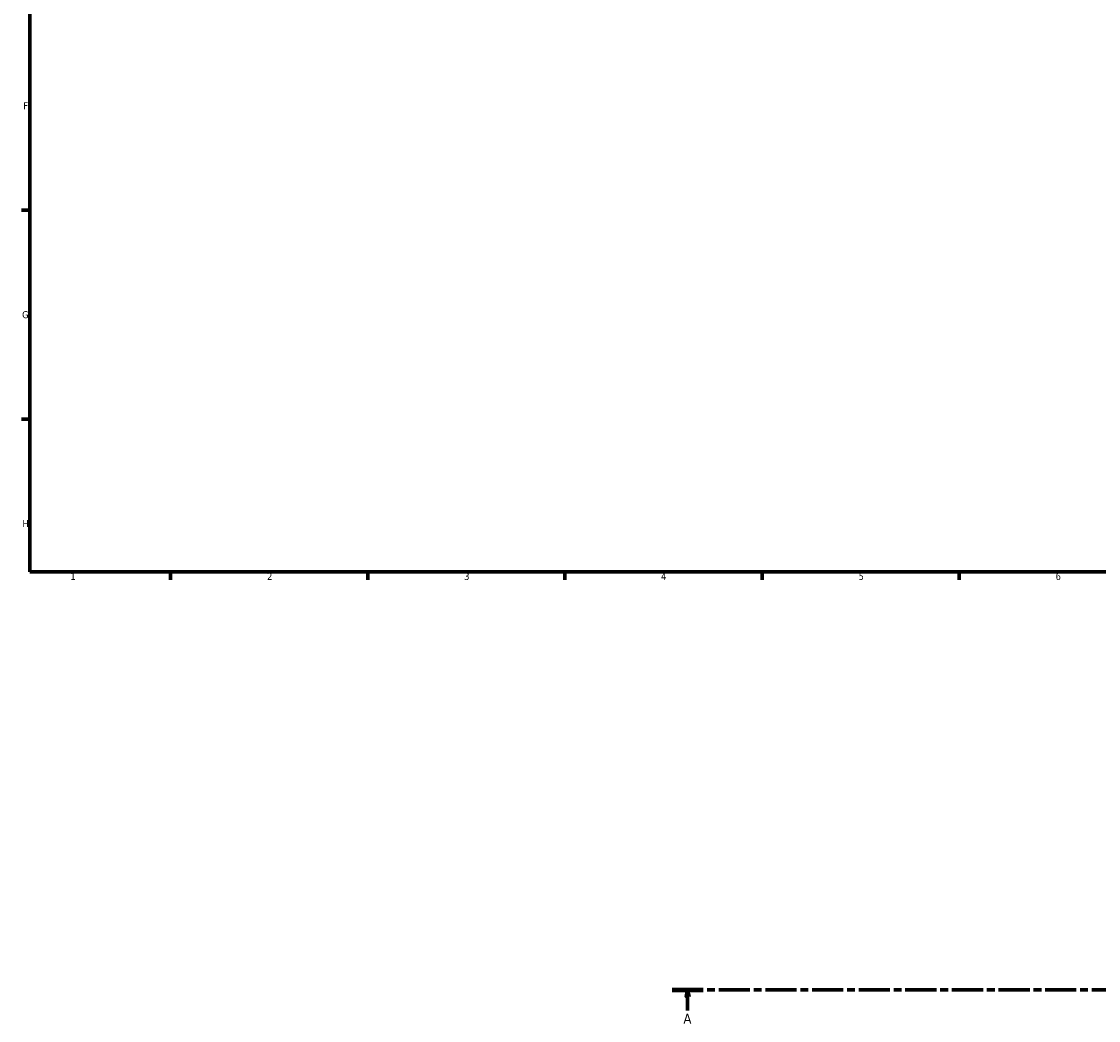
# Model space of a CAD drawing. Header units: millimetres. Extents: x 0 to 1034, y -188 to 1281.
# Tile 1 of 8: x 17 to 400, y -140 to 216. Entities that reach past the tile are written whole.
import ezdxf

# ---------------------------------------------------------------- set-up
doc = ezdxf.new("R2010")
doc.units = ezdxf.units.MM
doc.linetypes.add('CHAIN', pattern=[0.3543, 0.2362, -0.0295, 0.0591, -0.0295])
doc.layers.add('Border (ISO)', color=7, linetype='Continuous', lineweight=70)
doc.layers.add('Section Line (ISO)', color=7, linetype='CHAIN', lineweight=70)
doc.styles.add('Label Text (ISO)', font='tahoma.ttf')
doc.styles.add('Note Text (ISO)', font='tahoma.ttf')

# ---------------------------------------------------------------- blocks, each defined once
blk = doc.blocks.new('Borders Default Border')
at = {"layer": 'Border (ISO)'}
for p, q in [((20, 148.5), (17.1, 148.5)), ((20, 74.25), (17.1, 74.25)), ((70.08, 20), (70.08, 17.1)), ((140.17, 20), (140.17, 17.1)), ((210.25, 20), (210.25, 17.1)), ((280.33, 20), (280.33, 17.1)), ((350.42, 20), (350.42, 17.1))]:
    blk.add_line(p, q, dxfattribs=at)
at = {"layer": 'Border (ISO)', "flags": 128}
blk.add_lwpolyline([(20, 20), (20, 574), (821, 574), (821, 20), (20, 20)], dxfattribs=at)
at = {"layer": 'Border (ISO)', "color": 232, "true_color": 0xca0064, "char_height": 2.5, "attachment_point": 7, "style": 'Note Text (ISO)'}
for s, insert in [('F', (17.7, 184.38)), ('G', (17.31, 110.08)), ('H', (17.44, 35.88)), ('1', (34.48, 17.1)), ('2', (104.37, 17.1)), ('3', (174.43, 17.05)), ('4', (244.42, 17.1)), ('5', (314.64, 17.05)), ('6', (384.66, 17.05))]:
    blk.add_mtext(s, dxfattribs=dict(at, insert=insert))
blk = doc.blocks.new('2dTransSection0')
at = {"layer": 'Section Line (ISO)', "linetype": 'CHAIN', "ltscale": 46.781197}
blk.add_line((248.37, -128.6), (706.86, -128.6), dxfattribs=at)
at = {"layer": 'Section Line (ISO)', "linetype": 'Continuous', "lineweight": 140}
blk.add_line((248.37, -128.6), (259.34, -128.6), dxfattribs=at)
at = {"layer": 'Section Line (ISO)', "linetype": 'Continuous'}
for p, q in [((253.85, -128.6), (253.35, -131.1)), ((253.85, -131.1), (253.85, -128.6)), ((254.35, -131.1), (253.85, -128.6)), ((253.35, -131.1), (254.35, -131.1)), ((253.85, -136.02), (253.85, -131.1))]:
    blk.add_line(p, q, dxfattribs=at)
at = {"layer": 'Section Line (ISO)', "linetype": 'Continuous', "flags": 128}
blk.add_lwpolyline([(254.35, -131.1), (253.85, -128.6), (253.35, -131.1), (254.35, -131.1)], dxfattribs=at)
at = {"layer": 'Section Line (ISO)'}
blk.add_solid([(254.35, -131.1), (253.85, -128.6), (253.35, -131.1), (254.35, -131.1)], dxfattribs=at)
at = {"layer": 'Section Line (ISO)', "insert": (252.37, -140.6), "char_height": 3.5, "attachment_point": 7, "style": 'Label Text (ISO)'}
blk.add_mtext('A', dxfattribs=at)

msp = doc.modelspace()

# ---------------------------------------------------------------- block references
msp.add_blockref('Borders Default Border', (0, 0))
at = {"layer": 'Section Line (ISO)'}
msp.add_blockref('2dTransSection0', (0, 0), dxfattribs=at)

doc.saveas('drawing.dxf')
